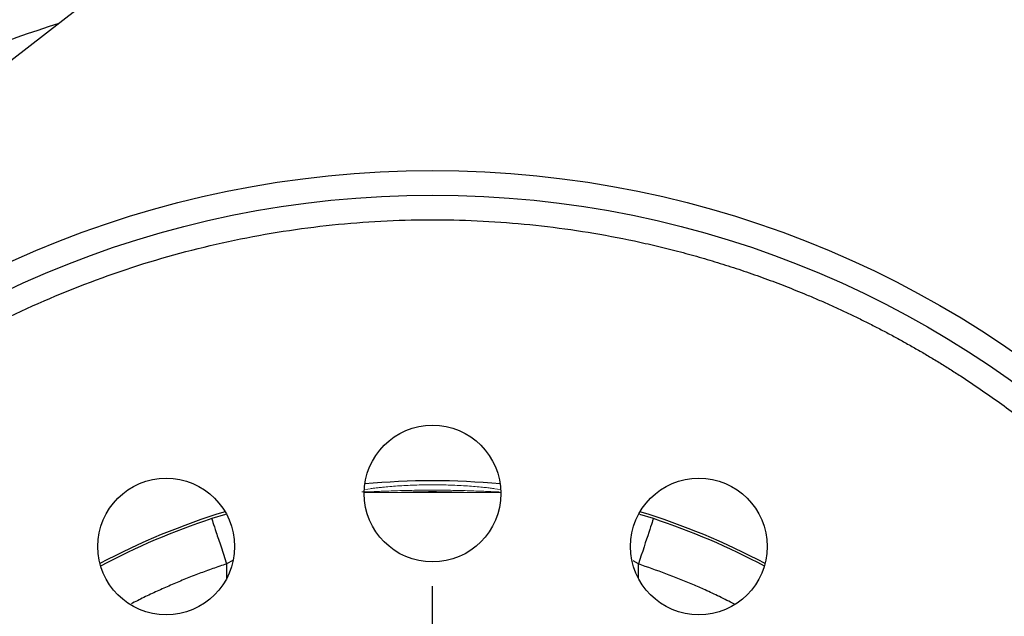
# Model space of a CAD drawing. Header units: inches. Extents: x 0.3 to 34.1, y 0.2 to 21.7.
# Tile 11 of 26: x 7 to 10.1, y 11.7 to 13.6. Entities that reach past the tile are written whole.
import ezdxf

# ---------------------------------------------------------------- set-up
doc = ezdxf.new("R2010")
doc.units = ezdxf.units.IN
doc.header["$MEASUREMENT"] = 0
doc.layers.add('SLD-0', color=7, linetype='Continuous', lineweight=25)

# ---------------------------------------------------------------- blocks, each defined once
blk = doc.blocks.new('SW_CENTERMARKSYMBOL_0')
at = {"layer": 'SLD-0', "color": 0}
blk.add_line((0, 0.25), (0, 1.8959), dxfattribs=at)

msp = doc.modelspace()

# ---------------------------------------------------------------- linework, layer by layer
at = {"color": 7, "linetype": 'Continuous', "lineweight": 25}
msp.add_line((8.8249, 14.8618), (4.0405, 11.1509), dxfattribs=at)
at = {"color": 144, "linetype": 'Continuous', "lineweight": 18}
for p, q in [((8.1329, 12.1023), (8.1179, 12.0998)), ((8.5413, 12.0995), (8.5248, 12.1023)), ((8.5438, 12.0898), (8.1139, 12.0898))]:
    msp.add_line(p, q, dxfattribs=at)
at = {"color": 8, "linetype": 'Continuous', "lineweight": 25}
for p, q in [((7.6783, 12.0209), (7.6347, 12.0081)), ((9.023, 12.0081), (8.9804, 12.0206)), ((7.7007, 11.8769), (7.6816, 11.8657)), ((7.6816, 11.8657), (7.6816, 11.8195)), ((8.9761, 11.8657), (8.9599, 11.8751)), ((8.9761, 11.8195), (8.9761, 11.8657))]:
    msp.add_line(p, q, dxfattribs=at)
at = {"color": 7, "linetype": 'Continuous', "lineweight": 25}
for centre, radius in [((8.3288, 9.8994), 3.2037), ((8.3288, 9.8994), 3.1263), ((8.3288, 12.0869), 0.215), ((7.4917, 11.9204), 0.215), ((9.166, 11.9204), 0.215)]:
    msp.add_circle(centre, radius, dxfattribs=at)
msp.add_arc((8.3288, 9.8994), 3.85, 107.7679, 124.3161, dxfattribs=at)
at = {"color": 8, "linetype": 'Continuous', "lineweight": 25}
for radius, start, end in [(2.2279, 84.5172, 95.4828), (2.1926, 87.461, 92.539), (2.2279, 107.0172, 117.9828), (2.2279, 62.0172, 72.9828), (2.22, 108.2208, 118.0281), (2.22, 61.9719, 71.7792)]:
    msp.add_arc((8.3288, 9.8994), radius, start, end, dxfattribs=at)
at = {"color": 7, "linetype": 'Continuous', "lineweight": 25}
for points, knots in [([(7.1621, 7.0828), (7.1499, 7.0879), (7.1253, 7.0982), (7.0888, 7.1142), (7.0525, 7.1306), (7.0164, 7.1475), (6.9806, 7.1649), (6.945, 7.1827), (6.9096, 7.201), (6.8745, 7.2198), (6.8397, 7.239), (6.8051, 7.2587), (6.7707, 7.2788), (6.7366, 7.2994), (6.7027, 7.3205), (6.6387, 7.3614), (6.5463, 7.4246), (6.4285, 7.5139), (6.3151, 7.6088), (6.2053, 7.7102), (6.0993, 7.8181), (5.9973, 7.9331), (5.9007, 8.0536), (5.779, 8.2224), (5.6427, 8.446), (5.5071, 8.7306), (5.4017, 9.0278), (5.3278, 9.3326), (5.2859, 9.6401), (5.2755, 9.9442), (5.2946, 10.2429), (5.3413, 10.5296), (5.4132, 10.8052), (5.5083, 11.0678), (5.6267, 11.3206), (5.7708, 11.5663), (5.9404, 11.8021), (6.1381, 12.0268), (6.3606, 12.2345), (6.6076, 12.4223), (6.8754, 12.5856), (7.1601, 12.7211), (7.4572, 12.8266), (7.7117, 12.8883), (7.9171, 12.9216), (8.0706, 12.9385), (8.224, 12.9477), (8.3752, 12.9491), (8.5247, 12.9431), (8.6719, 12.9301), (8.8184, 12.9099), (8.9382, 12.8874), (9.0317, 12.8663), (9.0994, 12.8495), (9.1667, 12.8311), (9.2334, 12.8112), (9.2997, 12.7898), (9.3655, 12.7668), (9.4309, 12.7424), (9.474, 12.7249), (9.4956, 12.7161)], [0, 0, 0, 0, 0.004171, 0.008337, 0.0125, 0.01666, 0.020818, 0.024974, 0.02913, 0.033286, 0.037443, 0.041601, 0.045761, 0.049924, 0.054091, 0.058262, 0.073718, 0.089139, 0.10456, 0.120018, 0.135974, 0.151932, 0.16814, 0.18435, 0.217102, 0.25003, 0.282957, 0.315709, 0.348117, 0.38002, 0.410888, 0.441759, 0.470878, 0.5, 0.52912, 0.558242, 0.58911, 0.619981, 0.651884, 0.684292, 0.717044, 0.749971, 0.782899, 0.815651, 0.831859, 0.848069, 0.864024, 0.879983, 0.895439, 0.91086, 0.926281, 0.941739, 0.949035, 0.956319, 0.963596, 0.970869, 0.978142, 0.985419, 0.992704, 1, 1, 1, 1]), ([(9.4956, 12.7161), (9.5078, 12.711), (9.5324, 12.7007), (9.5689, 12.6847), (9.6052, 12.6683), (9.6413, 12.6513), (9.6771, 12.634), (9.7127, 12.6161), (9.7481, 12.5978), (9.7832, 12.5791), (9.818, 12.5599), (9.8526, 12.5402), (9.887, 12.5201), (9.9211, 12.4995), (9.955, 12.4784), (10.019, 12.4375), (10.1114, 12.3743), (10.2292, 12.285), (10.3426, 12.1901), (10.4524, 12.0887), (10.5584, 11.9807), (10.6604, 11.8658), (10.757, 11.7453), (10.8786, 11.5765), (11.015, 11.3529), (11.1505, 11.0682), (11.256, 10.7711), (11.3299, 10.4663), (11.3718, 10.1588), (11.3822, 9.8547), (11.3631, 9.5559), (11.3163, 9.2693), (11.2445, 8.9937), (11.1494, 8.7311), (11.031, 8.4783), (10.8869, 8.2326), (10.7172, 7.9968), (10.5195, 7.772), (10.2971, 7.5644), (10.0501, 7.3766), (9.7823, 7.2133), (9.4976, 7.0777), (9.2005, 6.9723), (8.946, 6.9106), (8.7406, 6.8773), (8.5871, 6.8603), (8.4337, 6.8512), (8.2824, 6.8498), (8.133, 6.8558), (7.9858, 6.8688), (7.8393, 6.889), (7.7195, 6.9115), (7.626, 6.9325), (7.5583, 6.9494), (7.491, 6.9678), (7.4243, 6.9877), (7.358, 7.0091), (7.2922, 7.0321), (7.2268, 7.0565), (7.1837, 7.074), (7.1621, 7.0828)], [0, 0, 0, 0, 0.004171, 0.008337, 0.0125, 0.01666, 0.020818, 0.024974, 0.02913, 0.033286, 0.037443, 0.041601, 0.045761, 0.049924, 0.054091, 0.058262, 0.073718, 0.089139, 0.10456, 0.120018, 0.135974, 0.151932, 0.16814, 0.18435, 0.217102, 0.25003, 0.282957, 0.315709, 0.348117, 0.38002, 0.410888, 0.441759, 0.470878, 0.5, 0.52912, 0.558242, 0.58911, 0.619981, 0.651884, 0.684292, 0.717044, 0.749971, 0.782899, 0.815651, 0.831859, 0.848069, 0.864024, 0.879983, 0.895439, 0.91086, 0.926281, 0.941739, 0.949035, 0.956319, 0.963596, 0.970869, 0.978142, 0.985419, 0.992704, 1, 1, 1, 1]), ([(7.6347, 12.0081), (7.6349, 12.0075), (7.6363, 12.0033), (7.6412, 11.9884), (7.6447, 11.9778), (7.6533, 11.9516), (7.6584, 11.936), (7.6696, 11.9022), (7.6756, 11.8839), (7.6816, 11.8657)], [0, 0, 0, 0, 0.25, 0.25, 0.5, 0.5, 0.75, 0.75, 1, 1, 1, 1])]:
    msp.add_open_spline(points, degree=3, knots=knots, dxfattribs=at)
at = {"color": 144, "linetype": 'Continuous', "lineweight": 18}
for points, knots in [([(8.5248, 12.1023), (8.5225, 12.1026), (8.5179, 12.1033), (8.5105, 12.1042), (8.5028, 12.1051), (8.4946, 12.106), (8.4819, 12.1073), (8.4636, 12.109), (8.439, 12.1109), (8.4128, 12.1124), (8.3765, 12.114), (8.329, 12.1148), (8.2815, 12.114), (8.2451, 12.1125), (8.2189, 12.1109), (8.1943, 12.109), (8.1741, 12.1072), (8.1577, 12.1054), (8.1446, 12.1039), (8.1368, 12.1029), (8.1329, 12.1023)], [0, 0, 0, 0, 0.025026, 0.049973, 0.074894, 0.099844, 0.124877, 0.187488, 0.250064, 0.312561, 0.37501, 0.499478, 0.624419, 0.686938, 0.749514, 0.811831, 0.874193, 0.916174, 0.958024, 1, 1, 1, 1]), ([(8.1061, 12.0925), (8.1102, 12.0924), (8.1204, 12.0922), (8.1543, 12.0936), (8.2034, 12.0955), (8.2633, 12.0972), (8.3286, 12.0978), (8.3939, 12.0972), (8.4541, 12.0955), (8.5024, 12.0936), (8.5308, 12.0924), (8.5379, 12.0924), (8.5382, 12.0924)], [0, 0, 0, 0, 0.0774841, 0.1919329, 0.3065577, 0.4213693, 0.5361949, 0.6510137, 0.7658295, 0.8805867, 0.9954213, 1, 1, 1, 1])]:
    msp.add_open_spline(points, degree=3, knots=knots, dxfattribs=at)
at = {"color": 7, "linetype": 'Continuous', "lineweight": 25}
msp.add_open_spline([(9.023, 12.0081), (9.0226, 12.0068), (9.012, 11.9749), (8.9881, 11.9022), (8.9761, 11.8657)], degree=3, dxfattribs=at)
at = {"color": 8, "linetype": 'Continuous', "lineweight": 25}
for points, knots in [([(7.6816, 11.8657), (7.6671, 11.8608), (7.6381, 11.8511), (7.5951, 11.8353), (7.5524, 11.8186), (7.5102, 11.8009), (7.4683, 11.7824), (7.4268, 11.7628), (7.3981, 11.7487), (7.3833, 11.7409), (7.3821, 11.7403)], [0, 0, 0, 0, 0.140997, 0.281994, 0.422991, 0.563989, 0.704977, 0.845965, 0.986953, 1, 1, 1, 1]), ([(9.2776, 11.7391), (9.262, 11.7471), (9.2316, 11.7626), (9.1881, 11.7829), (9.1044, 11.8202), (9.0337, 11.8453), (8.9761, 11.8657)], [0, 0, 0, 0, 0.16035, 0.312937, 0.440118, 1, 1, 1, 1])]:
    msp.add_open_spline(points, degree=3, knots=knots, dxfattribs=at)

# ---------------------------------------------------------------- block references
at = {"layer": 'SLD-0'}
msp.add_blockref('SW_CENTERMARKSYMBOL_0', (8.3288, 9.8994), dxfattribs=at)

doc.saveas('drawing.dxf')
